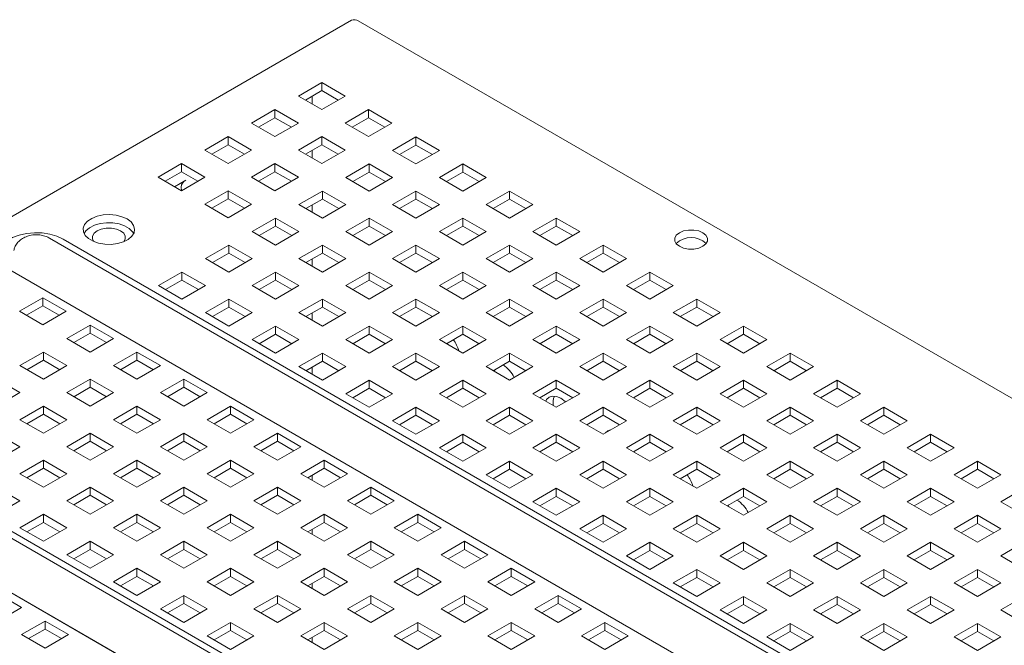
# Paper-space layout '2' of a CAD drawing. Header units: inches. Extents: x 1 to 109, y 1 to 85.
# Tile 61 of 66: x 80.73 to 86.68, y 37.12 to 40.9. Entities that reach past the tile are written whole.
import ezdxf

# ---------------------------------------------------------------- set-up
doc = ezdxf.new("R2010")
doc.units = ezdxf.units.IN
doc.header["$MEASUREMENT"] = 0

psp = doc.layouts.new('2')

# ---------------------------------------------------------------- linework, layer by layer
at = {"color": 7, "linetype": 'Continuous', "lineweight": 15, "ltscale": 5}
for p, q in [((82.7375, 40.9014), (73.7078, 35.6886)), ((82.7774, 40.8974), (94.9435, 33.8741)), ((82.4155, 40.4434), (82.557, 40.5251)), ((82.557, 40.4762), (82.4578, 40.419)), ((82.557, 40.5251), (82.6984, 40.4434)), ((82.557, 40.4762), (82.557, 40.5251)), ((82.6561, 40.419), (82.557, 40.4762)), ((82.557, 40.3618), (82.4155, 40.4434)), ((82.4997, 40.4432), (82.4997, 40.3949)), ((82.6984, 40.4434), (82.557, 40.3618)), ((82.1327, 40.2801), (82.2741, 40.3618)), ((82.2741, 40.3618), (82.4155, 40.2801)), ((82.2741, 40.3129), (82.2741, 40.3618)), ((82.6984, 40.2801), (82.8398, 40.3618)), ((82.8398, 40.3618), (82.9812, 40.2801)), ((82.8398, 40.3129), (82.8398, 40.3618)), ((82.2741, 40.3129), (82.175, 40.2557)), ((82.3732, 40.2557), (82.2741, 40.3129)), ((82.8398, 40.3129), (82.7407, 40.2557)), ((82.9389, 40.2557), (82.8398, 40.3129)), ((82.2741, 40.1985), (82.1327, 40.2801)), ((82.4155, 40.2801), (82.2741, 40.1985)), ((82.8398, 40.1985), (82.6984, 40.2801)), ((82.9812, 40.2801), (82.8398, 40.1985)), ((81.8498, 40.1169), (81.9913, 40.1985)), ((81.9913, 40.1985), (82.1327, 40.1169)), ((81.9913, 40.1497), (81.9913, 40.1985)), ((82.4155, 40.1169), (82.557, 40.1985)), ((82.557, 40.1985), (82.6984, 40.1169)), ((82.557, 40.1497), (82.557, 40.1985)), ((83.1262, 40.1965), (82.9848, 40.1148)), ((83.2676, 40.1148), (83.1262, 40.1965)), ((83.1262, 40.1476), (83.1262, 40.1965)), ((81.9913, 40.0352), (81.8498, 40.1169)), ((81.9913, 40.1497), (81.8921, 40.0924)), ((82.0904, 40.0924), (81.9913, 40.1497)), ((82.1327, 40.1169), (81.9913, 40.0352)), ((82.557, 40.0352), (82.4155, 40.1169)), ((82.557, 40.1497), (82.4578, 40.0924)), ((82.4997, 40.1166), (82.4997, 40.0683)), ((82.6561, 40.0924), (82.557, 40.1497)), ((82.6984, 40.1169), (82.557, 40.0352)), ((83.027, 40.0904), (83.1262, 40.1476)), ((83.1262, 40.1476), (83.2253, 40.0904)), ((82.9848, 40.1148), (83.1262, 40.0332)), ((83.1262, 40.0332), (83.2676, 40.1148)), ((81.567, 39.9536), (81.7084, 40.0352)), ((81.7084, 40.0352), (81.8498, 39.9536)), ((81.7084, 39.9864), (81.7084, 40.0352)), ((82.1327, 39.9536), (82.2741, 40.0352)), ((82.2741, 40.0352), (82.4155, 39.9536)), ((82.2741, 39.9864), (82.2741, 40.0352)), ((82.8433, 40.0332), (82.7019, 39.9515)), ((82.9848, 39.9515), (82.8433, 40.0332)), ((82.8433, 39.9843), (82.8433, 40.0332)), ((83.409, 40.0332), (83.2676, 39.9515)), ((83.5504, 39.9515), (83.409, 40.0332)), ((83.409, 39.9843), (83.409, 40.0332)), ((81.7084, 39.8719), (81.567, 39.9536)), ((81.7084, 39.9864), (81.6093, 39.9292)), ((81.8076, 39.9292), (81.7084, 39.9864)), ((81.8498, 39.9536), (81.7084, 39.8719)), ((82.2741, 39.8719), (82.1327, 39.9536)), ((82.2741, 39.9864), (82.175, 39.9292)), ((82.3732, 39.9292), (82.2741, 39.9864)), ((82.4155, 39.9536), (82.2741, 39.8719)), ((82.7019, 39.9515), (82.8433, 39.8699)), ((82.7442, 39.9271), (82.8433, 39.9843)), ((82.8433, 39.9843), (82.9425, 39.9271)), ((82.8433, 39.8699), (82.9848, 39.9515)), ((83.2676, 39.9515), (83.409, 39.8699)), ((83.3099, 39.9271), (83.409, 39.9843)), ((83.409, 39.9843), (83.5081, 39.9271)), ((83.409, 39.8699), (83.5504, 39.9515)), ((81.7354, 39.935), (81.6673, 39.8957)), ((81.7069, 39.8932), (81.7081, 39.8721)), ((81.8498, 39.7903), (81.9913, 39.8719)), ((81.9913, 39.8231), (81.8921, 39.7659)), ((81.9913, 39.8719), (82.1327, 39.7903)), ((81.9913, 39.8231), (81.9913, 39.8719)), ((82.0904, 39.7659), (81.9913, 39.8231)), ((82.5605, 39.8699), (82.4191, 39.7882)), ((82.4614, 39.7638), (82.5605, 39.8211)), ((82.7019, 39.7882), (82.5605, 39.8699)), ((82.5605, 39.8211), (82.5605, 39.8699)), ((82.5605, 39.8211), (82.6596, 39.7638)), ((83.1262, 39.8699), (82.9848, 39.7882)), ((83.027, 39.7638), (83.1262, 39.8211)), ((83.2676, 39.7882), (83.1262, 39.8699)), ((83.1262, 39.8211), (83.1262, 39.8699)), ((83.1262, 39.8211), (83.2253, 39.7638)), ((83.6919, 39.8699), (83.5504, 39.7882)), ((83.5927, 39.7638), (83.6919, 39.8211)), ((83.8333, 39.7882), (83.6919, 39.8699)), ((83.6919, 39.8211), (83.6919, 39.8699)), ((83.6919, 39.8211), (83.791, 39.7638)), ((81.9913, 39.7086), (81.8498, 39.7903)), ((82.1327, 39.7903), (81.9913, 39.7086)), ((82.4191, 39.7882), (82.5605, 39.7066)), ((82.4997, 39.7859), (82.4997, 39.7417)), ((82.5605, 39.7066), (82.7019, 39.7882)), ((82.9848, 39.7882), (83.1262, 39.7066)), ((83.1262, 39.7066), (83.2676, 39.7882)), ((83.5504, 39.7882), (83.6919, 39.7066)), ((83.6919, 39.7066), (83.8333, 39.7882)), ((82.2776, 39.7066), (82.1362, 39.625)), ((82.4191, 39.625), (82.2776, 39.7066)), ((82.2776, 39.6578), (82.2776, 39.7066)), ((82.8433, 39.7066), (82.7019, 39.625)), ((82.9848, 39.625), (82.8433, 39.7066)), ((82.8433, 39.6578), (82.8433, 39.7066)), ((83.409, 39.7066), (83.2676, 39.625)), ((83.5504, 39.625), (83.409, 39.7066)), ((83.409, 39.6578), (83.409, 39.7066)), ((83.9747, 39.7066), (83.8333, 39.625)), ((84.1161, 39.625), (83.9747, 39.7066)), ((83.9747, 39.6578), (83.9747, 39.7066)), ((82.1785, 39.6006), (82.2776, 39.6578)), ((82.2776, 39.6578), (82.3768, 39.6006)), ((82.7442, 39.6006), (82.8433, 39.6578)), ((82.8433, 39.6578), (82.9425, 39.6006)), ((83.3099, 39.6006), (83.409, 39.6578)), ((83.409, 39.6578), (83.5081, 39.6006)), ((83.8756, 39.6006), (83.9747, 39.6578)), ((83.9747, 39.6578), (84.0738, 39.6006)), ((92.5791, 32.8498), (80.9119, 39.5852)), ((82.1362, 39.625), (82.2776, 39.5433)), ((82.2776, 39.5433), (82.4191, 39.625)), ((82.7019, 39.625), (82.8433, 39.5433)), ((82.8433, 39.5433), (82.9848, 39.625)), ((83.2676, 39.625), (83.409, 39.5433)), ((83.409, 39.5433), (83.5504, 39.625)), ((83.8333, 39.625), (83.9747, 39.5433)), ((83.9747, 39.5433), (84.1161, 39.625)), ((80.9927, 39.5797), (92.66, 32.8443)), ((81.9948, 39.5433), (81.8534, 39.4617)), ((82.1362, 39.4617), (81.9948, 39.5433)), ((81.9948, 39.4945), (81.9948, 39.5433)), ((82.5605, 39.5433), (82.4191, 39.4617)), ((82.7019, 39.4617), (82.5605, 39.5433)), ((82.5605, 39.4945), (82.5605, 39.5433)), ((83.1262, 39.5433), (82.9848, 39.4617)), ((83.2676, 39.4617), (83.1262, 39.5433)), ((83.1262, 39.4945), (83.1262, 39.5433)), ((83.6919, 39.5433), (83.5504, 39.4617)), ((83.8333, 39.4617), (83.6919, 39.5433)), ((83.6919, 39.4945), (83.6919, 39.5433)), ((84.2575, 39.5433), (84.1161, 39.4617)), ((84.399, 39.4617), (84.2575, 39.5433)), ((84.2575, 39.4945), (84.2575, 39.5433)), ((81.8957, 39.4373), (81.9948, 39.4945)), ((81.9948, 39.4945), (82.0939, 39.4373)), ((82.4614, 39.4373), (82.5605, 39.4945)), ((82.5605, 39.4945), (82.6596, 39.4373)), ((83.027, 39.4373), (83.1262, 39.4945)), ((83.1262, 39.4945), (83.2253, 39.4373)), ((83.5927, 39.4373), (83.6919, 39.4945)), ((83.6919, 39.4945), (83.791, 39.4373)), ((84.1584, 39.4373), (84.2575, 39.4945)), ((84.2575, 39.4945), (84.3567, 39.4373)), ((81.8534, 39.4617), (81.9948, 39.38)), ((81.9948, 39.38), (82.1362, 39.4617)), ((82.4191, 39.4617), (82.5605, 39.38)), ((82.4997, 39.4594), (82.4997, 39.4152)), ((82.5605, 39.38), (82.7019, 39.4617)), ((82.9848, 39.4617), (83.1262, 39.38)), ((83.1262, 39.38), (83.2676, 39.4617)), ((83.5504, 39.4617), (83.6919, 39.38)), ((83.6919, 39.38), (83.8333, 39.4617)), ((84.1161, 39.4617), (84.2575, 39.38)), ((84.2575, 39.38), (84.399, 39.4617)), ((92.3378, 32.6583), (80.6705, 39.3937)), ((80.6705, 39.3936), (92.3378, 32.6582)), ((81.712, 39.38), (81.5705, 39.2984)), ((81.8534, 39.2984), (81.712, 39.38)), ((81.712, 39.3312), (81.712, 39.38)), ((82.2776, 39.38), (82.1362, 39.2984)), ((82.4191, 39.2984), (82.2776, 39.38)), ((82.2776, 39.3312), (82.2776, 39.38)), ((82.8433, 39.38), (82.7019, 39.2984)), ((82.9848, 39.2984), (82.8433, 39.38)), ((82.8433, 39.3312), (82.8433, 39.38)), ((83.409, 39.38), (83.2676, 39.2984)), ((83.5504, 39.2984), (83.409, 39.38)), ((83.409, 39.3312), (83.409, 39.38)), ((83.9747, 39.38), (83.8333, 39.2984)), ((84.1161, 39.2984), (83.9747, 39.38)), ((83.9747, 39.3312), (83.9747, 39.38)), ((84.5404, 39.38), (84.399, 39.2984)), ((84.6818, 39.2984), (84.5404, 39.38)), ((84.5404, 39.3312), (84.5404, 39.38)), ((81.5705, 39.2984), (81.712, 39.2168)), ((81.6128, 39.274), (81.712, 39.3312)), ((81.712, 39.3312), (81.8111, 39.274)), ((81.712, 39.2168), (81.8534, 39.2984)), ((82.1362, 39.2984), (82.2776, 39.2168)), ((82.1785, 39.274), (82.2776, 39.3312)), ((82.2776, 39.3312), (82.3768, 39.274)), ((82.2776, 39.2168), (82.4191, 39.2984)), ((82.7019, 39.2984), (82.8433, 39.2168)), ((82.7442, 39.274), (82.8433, 39.3312)), ((82.8433, 39.3312), (82.9425, 39.274)), ((82.8433, 39.2168), (82.9848, 39.2984)), ((83.2676, 39.2984), (83.409, 39.2168)), ((83.3099, 39.274), (83.409, 39.3312)), ((83.409, 39.3312), (83.5081, 39.274)), ((83.409, 39.2168), (83.5504, 39.2984)), ((83.8333, 39.2984), (83.9747, 39.2168)), ((83.8756, 39.274), (83.9747, 39.3312)), ((83.9747, 39.3312), (84.0738, 39.274)), ((83.9747, 39.2168), (84.1161, 39.2984)), ((84.399, 39.2984), (84.5404, 39.2168)), ((84.4413, 39.274), (84.5404, 39.3312)), ((84.5404, 39.3312), (84.6395, 39.274)), ((84.5404, 39.2168), (84.6818, 39.2984)), ((80.7291, 39.1433), (80.8705, 39.2249)), ((80.8705, 39.2249), (81.0119, 39.1433)), ((80.8705, 39.1761), (80.8705, 39.2249)), ((80.8705, 39.1761), (80.7714, 39.1189)), ((80.9696, 39.1189), (80.8705, 39.1761)), ((81.9948, 39.2168), (81.8534, 39.1351)), ((81.8957, 39.1107), (81.9948, 39.1679)), ((82.1362, 39.1351), (81.9948, 39.2168)), ((81.9948, 39.1679), (81.9948, 39.2168)), ((81.9948, 39.1679), (82.0939, 39.1107)), ((82.5605, 39.2168), (82.4191, 39.1351)), ((82.4614, 39.1107), (82.5605, 39.1679)), ((82.7019, 39.1351), (82.5605, 39.2168)), ((82.5605, 39.1679), (82.5605, 39.2168)), ((82.5605, 39.1679), (82.6596, 39.1107)), ((83.1262, 39.2168), (82.9848, 39.1351)), ((83.027, 39.1107), (83.1262, 39.1679)), ((83.2676, 39.1351), (83.1262, 39.2168)), ((83.1262, 39.1679), (83.1262, 39.2168)), ((83.1262, 39.1679), (83.2253, 39.1107)), ((83.6919, 39.2168), (83.5504, 39.1351)), ((83.5927, 39.1107), (83.6919, 39.1679)), ((83.8333, 39.1351), (83.6919, 39.2168)), ((83.6919, 39.1679), (83.6919, 39.2168)), ((83.6919, 39.1679), (83.791, 39.1107)), ((84.2575, 39.2168), (84.1161, 39.1351)), ((84.1584, 39.1107), (84.2575, 39.1679)), ((84.399, 39.1351), (84.2575, 39.2168)), ((84.2575, 39.1679), (84.2575, 39.2168)), ((84.2575, 39.1679), (84.3567, 39.1107)), ((84.8232, 39.2168), (84.6818, 39.1351)), ((84.7241, 39.1107), (84.8232, 39.1679)), ((84.9647, 39.1351), (84.8232, 39.2168)), ((84.8232, 39.1679), (84.8232, 39.2168)), ((84.8232, 39.1679), (84.9224, 39.1107)), ((80.8705, 39.0616), (80.7291, 39.1433)), ((81.0119, 39.1433), (80.8705, 39.0616)), ((81.8534, 39.1351), (81.9948, 39.0535)), ((81.9948, 39.0535), (82.1362, 39.1351)), ((82.4191, 39.1351), (82.5605, 39.0535)), ((82.4997, 39.1328), (82.4997, 39.0886)), ((82.5605, 39.0535), (82.7019, 39.1351)), ((82.9848, 39.1351), (83.1262, 39.0535)), ((83.1262, 39.0535), (83.2676, 39.1351)), ((83.5504, 39.1351), (83.6919, 39.0535)), ((83.6919, 39.0535), (83.8333, 39.1351)), ((84.1161, 39.1351), (84.2575, 39.0535)), ((84.2575, 39.0535), (84.399, 39.1351)), ((84.6818, 39.1351), (84.8232, 39.0535)), ((84.8232, 39.0535), (84.9647, 39.1351)), ((81.0155, 38.978), (81.1569, 39.0596)), ((81.1569, 39.0596), (81.2983, 38.978)), ((81.1569, 39.0596), (81.1569, 39.0108)), ((82.2776, 39.0535), (82.1362, 38.9718)), ((82.4191, 38.9718), (82.2776, 39.0535)), ((82.2776, 39.0047), (82.2776, 39.0535)), ((82.8433, 39.0535), (82.7019, 38.9718)), ((82.9848, 38.9718), (82.8433, 39.0535)), ((82.8433, 39.0047), (82.8433, 39.0535)), ((83.409, 39.0535), (83.2676, 38.9718)), ((83.5504, 38.9718), (83.409, 39.0535)), ((83.409, 39.0047), (83.409, 39.0535)), ((83.9747, 39.0535), (83.8333, 38.9718)), ((84.1161, 38.9718), (83.9747, 39.0535)), ((83.9747, 39.0047), (83.9747, 39.0535)), ((84.5404, 39.0535), (84.399, 38.9718)), ((84.6818, 38.9718), (84.5404, 39.0535)), ((84.5404, 39.0047), (84.5404, 39.0535)), ((85.1061, 39.0535), (84.9647, 38.9718)), ((85.2475, 38.9718), (85.1061, 39.0535)), ((85.1061, 39.0047), (85.1061, 39.0535)), ((81.0578, 38.9535), (81.1569, 39.0108)), ((81.1569, 39.0108), (81.256, 38.9535)), ((82.1785, 38.9474), (82.2776, 39.0047)), ((82.2776, 39.0047), (82.3768, 38.9474)), ((82.7442, 38.9474), (82.8433, 39.0047)), ((82.8433, 39.0047), (82.9425, 38.9474)), ((83.3099, 38.9474), (83.409, 39.0047)), ((83.409, 39.0047), (83.5081, 38.9474)), ((83.8756, 38.9474), (83.9747, 39.0047)), ((83.9747, 39.0047), (84.0738, 38.9474)), ((84.4413, 38.9474), (84.5404, 39.0047)), ((84.5404, 39.0047), (84.6395, 38.9474)), ((85.0069, 38.9474), (85.1061, 39.0047)), ((85.1061, 39.0047), (85.2052, 38.9474)), ((81.1569, 38.8963), (81.0155, 38.978)), ((81.2983, 38.978), (81.1569, 38.8963)), ((82.1362, 38.9718), (82.2776, 38.8902)), ((82.2776, 38.8902), (82.4191, 38.9718)), ((82.7019, 38.9718), (82.8433, 38.8902)), ((82.8433, 38.8902), (82.9848, 38.9718)), ((83.2676, 38.9718), (83.409, 38.8902)), ((83.409, 38.8902), (83.5504, 38.9718)), ((83.8333, 38.9718), (83.9747, 38.8902)), ((83.9747, 38.8902), (84.1161, 38.9718)), ((84.399, 38.9718), (84.5404, 38.8902)), ((84.5404, 38.8902), (84.6818, 38.9718)), ((84.9647, 38.9718), (85.1061, 38.8902)), ((85.1061, 38.8902), (85.2475, 38.9718)), ((80.7326, 38.8147), (80.874, 38.8963)), ((80.874, 38.8963), (81.0155, 38.8147)), ((80.874, 38.8963), (80.874, 38.8475)), ((81.2983, 38.8147), (81.4397, 38.8963)), ((81.4397, 38.8963), (81.5811, 38.8147)), ((81.4397, 38.8963), (81.4397, 38.8475)), ((82.5605, 38.8902), (82.4191, 38.8086)), ((82.7019, 38.8086), (82.5605, 38.8902)), ((82.5605, 38.8414), (82.5605, 38.8902)), ((83.1262, 38.8902), (82.9848, 38.8086)), ((83.2676, 38.8086), (83.1262, 38.8902)), ((83.1262, 38.8414), (83.1262, 38.8902)), ((83.6919, 38.8902), (83.5504, 38.8086)), ((83.8333, 38.8086), (83.6919, 38.8902)), ((83.6919, 38.8414), (83.6919, 38.8902)), ((84.2575, 38.8902), (84.1161, 38.8086)), ((84.399, 38.8086), (84.2575, 38.8902)), ((84.2575, 38.8414), (84.2575, 38.8902)), ((84.8232, 38.8902), (84.6818, 38.8086)), ((84.9647, 38.8086), (84.8232, 38.8902)), ((84.8232, 38.8414), (84.8232, 38.8902)), ((85.3889, 38.8902), (85.2475, 38.8086)), ((85.5303, 38.8086), (85.3889, 38.8902)), ((85.3889, 38.8414), (85.3889, 38.8902)), ((80.874, 38.733), (80.7326, 38.8147)), ((80.7749, 38.7903), (80.874, 38.8475)), ((80.874, 38.8475), (80.9732, 38.7903)), ((81.0155, 38.8147), (80.874, 38.733)), ((81.4397, 38.733), (81.2983, 38.8147)), ((81.3406, 38.7903), (81.4397, 38.8475)), ((81.4397, 38.8475), (81.5389, 38.7903)), ((81.5811, 38.8147), (81.4397, 38.733)), ((82.4191, 38.8086), (82.5605, 38.7269)), ((82.4614, 38.7841), (82.5605, 38.8414)), ((82.5605, 38.8414), (82.6596, 38.7841)), ((82.5605, 38.7269), (82.7019, 38.8086)), ((82.9848, 38.8086), (83.1262, 38.7269)), ((83.027, 38.7841), (83.1262, 38.8414)), ((83.1262, 38.8414), (83.2253, 38.7841)), ((83.1262, 38.7269), (83.2676, 38.8086)), ((83.5504, 38.8086), (83.6919, 38.7269)), ((83.5927, 38.7841), (83.6919, 38.8414)), ((83.6919, 38.8414), (83.791, 38.7841)), ((83.6919, 38.7269), (83.8333, 38.8086)), ((84.1161, 38.8086), (84.2575, 38.7269)), ((84.1584, 38.7841), (84.2575, 38.8414)), ((84.2575, 38.8414), (84.3567, 38.7841)), ((84.2575, 38.7269), (84.399, 38.8086)), ((84.6818, 38.8086), (84.8232, 38.7269)), ((84.7241, 38.7841), (84.8232, 38.8414)), ((84.8232, 38.8414), (84.9224, 38.7841)), ((84.8232, 38.7269), (84.9647, 38.8086)), ((85.2475, 38.8086), (85.3889, 38.7269)), ((85.2898, 38.7841), (85.3889, 38.8414)), ((85.3889, 38.8414), (85.488, 38.7841)), ((85.3889, 38.7269), (85.5303, 38.8086)), ((82.4997, 38.8063), (82.4997, 38.762)), ((83.6028, 38.7783), (83.6019, 38.7895)), ((80.5912, 38.733), (80.7326, 38.6514)), ((81.0155, 38.6514), (81.1569, 38.733)), ((81.1569, 38.733), (81.2983, 38.6514)), ((81.1569, 38.733), (81.1569, 38.6842)), ((81.5811, 38.6514), (81.7226, 38.733)), ((81.7226, 38.733), (81.864, 38.6514)), ((81.7226, 38.733), (81.7226, 38.6842)), ((82.8433, 38.7269), (82.7019, 38.6453)), ((82.9848, 38.6453), (82.8433, 38.7269)), ((82.8433, 38.6781), (82.8433, 38.7269)), ((83.409, 38.7269), (83.2676, 38.6453)), ((83.5504, 38.6453), (83.409, 38.7269)), ((83.409, 38.6781), (83.409, 38.7269)), ((83.9747, 38.7269), (83.8333, 38.6453)), ((84.1161, 38.6453), (83.9747, 38.7269)), ((83.9747, 38.6781), (83.9747, 38.7269)), ((84.5404, 38.7269), (84.399, 38.6453)), ((84.6818, 38.6453), (84.5404, 38.7269)), ((84.5404, 38.6781), (84.5404, 38.7269)), ((85.1061, 38.7269), (84.9647, 38.6453)), ((85.2475, 38.6453), (85.1061, 38.7269)), ((85.1061, 38.6781), (85.1061, 38.7269)), ((85.6718, 38.7269), (85.5303, 38.6453)), ((85.8132, 38.6453), (85.6718, 38.7269)), ((85.6718, 38.6781), (85.6718, 38.7269)), ((80.7326, 38.6514), (80.5912, 38.5698)), ((81.1569, 38.5698), (81.0155, 38.6514)), ((81.0578, 38.627), (81.1569, 38.6842)), ((81.1569, 38.6842), (81.256, 38.627)), ((81.2983, 38.6514), (81.1569, 38.5698)), ((81.7226, 38.5698), (81.5811, 38.6514)), ((81.6234, 38.627), (81.7226, 38.6842)), ((81.7226, 38.6842), (81.8217, 38.627)), ((81.864, 38.6514), (81.7226, 38.5698)), ((82.7019, 38.6453), (82.8433, 38.5636)), ((82.7442, 38.6209), (82.8433, 38.6781)), ((82.8433, 38.6781), (82.9425, 38.6209)), ((82.8433, 38.5636), (82.9848, 38.6453)), ((83.2676, 38.6453), (83.409, 38.5636)), ((83.3099, 38.6209), (83.409, 38.6781)), ((83.409, 38.6781), (83.5081, 38.6209)), ((83.409, 38.5636), (83.5504, 38.6453)), ((83.8333, 38.6453), (83.9747, 38.5636)), ((83.8756, 38.6209), (83.9747, 38.6781)), ((83.9747, 38.6781), (84.0738, 38.6209)), ((83.9747, 38.5636), (84.1161, 38.6453)), ((84.399, 38.6453), (84.5404, 38.5636)), ((84.4413, 38.6209), (84.5404, 38.6781)), ((84.5404, 38.6781), (84.6395, 38.6209)), ((84.5404, 38.5636), (84.6818, 38.6453)), ((84.9647, 38.6453), (85.1061, 38.5636)), ((85.0069, 38.6209), (85.1061, 38.6781)), ((85.1061, 38.6781), (85.2052, 38.6209)), ((85.1061, 38.5636), (85.2475, 38.6453)), ((85.5303, 38.6453), (85.6718, 38.5636)), ((85.5726, 38.6209), (85.6718, 38.6781)), ((85.6718, 38.6781), (85.7709, 38.6209)), ((85.6718, 38.5636), (85.8132, 38.6453)), ((90.8934, 31.8766), (79.2261, 38.612)), ((79.307, 38.6065), (90.9742, 31.8711)), ((80.7326, 38.4881), (80.874, 38.5698)), ((80.874, 38.5698), (81.0155, 38.4881)), ((80.874, 38.5698), (80.874, 38.5209)), ((81.2983, 38.4881), (81.4397, 38.5698)), ((81.4397, 38.5698), (81.5811, 38.4881)), ((81.4397, 38.5698), (81.4397, 38.5209)), ((81.864, 38.4881), (82.0054, 38.5698)), ((82.0054, 38.5698), (82.1468, 38.4881)), ((82.0054, 38.5698), (82.0054, 38.5209)), ((80.7749, 38.4637), (80.874, 38.5209)), ((80.874, 38.5209), (80.9732, 38.4637)), ((81.3406, 38.4637), (81.4397, 38.5209)), ((81.4397, 38.5209), (81.5389, 38.4637)), ((81.9063, 38.4637), (82.0054, 38.5209)), ((82.0054, 38.5209), (82.1045, 38.4637)), ((83.1262, 38.5636), (82.9848, 38.482)), ((83.027, 38.4576), (83.1262, 38.5148)), ((83.2676, 38.482), (83.1262, 38.5636)), ((83.1262, 38.5148), (83.1262, 38.5636)), ((83.1262, 38.5148), (83.2253, 38.4576)), ((83.6919, 38.5636), (83.5504, 38.482)), ((83.5927, 38.4576), (83.6919, 38.5148)), ((83.8333, 38.482), (83.6919, 38.5636)), ((83.6919, 38.5148), (83.6919, 38.5636)), ((83.6919, 38.5148), (83.791, 38.4576)), ((84.2575, 38.5636), (84.1161, 38.482)), ((84.1584, 38.4576), (84.2575, 38.5148)), ((84.399, 38.482), (84.2575, 38.5636)), ((84.2575, 38.5148), (84.2575, 38.5636)), ((84.2575, 38.5148), (84.3567, 38.4576)), ((84.8232, 38.5636), (84.6818, 38.482)), ((84.7241, 38.4576), (84.8232, 38.5148)), ((84.9647, 38.482), (84.8232, 38.5636)), ((84.8232, 38.5148), (84.8232, 38.5636)), ((84.8232, 38.5148), (84.9224, 38.4576)), ((85.3889, 38.5636), (85.2475, 38.482)), ((85.2898, 38.4576), (85.3889, 38.5148)), ((85.5303, 38.482), (85.3889, 38.5636)), ((85.3889, 38.5148), (85.3889, 38.5636)), ((85.3889, 38.5148), (85.488, 38.4576)), ((85.9546, 38.5636), (85.8132, 38.482)), ((85.8555, 38.4576), (85.9546, 38.5148)), ((86.096, 38.482), (85.9546, 38.5636)), ((85.9546, 38.5148), (85.9546, 38.5636)), ((85.9546, 38.5148), (86.0537, 38.4576)), ((80.874, 38.4065), (80.7326, 38.4881)), ((81.0155, 38.4881), (80.874, 38.4065)), ((81.4397, 38.4065), (81.2983, 38.4881)), ((81.5811, 38.4881), (81.4397, 38.4065)), ((82.0054, 38.4065), (81.864, 38.4881)), ((82.1468, 38.4881), (82.0054, 38.4065)), ((82.9848, 38.482), (83.1262, 38.4004)), ((83.1262, 38.4004), (83.2676, 38.482)), ((83.5504, 38.482), (83.6919, 38.4004)), ((83.6919, 38.4004), (83.8333, 38.482)), ((84.1161, 38.482), (84.2575, 38.4004)), ((84.2575, 38.4004), (84.399, 38.482)), ((84.6818, 38.482), (84.8232, 38.4004)), ((84.8232, 38.4004), (84.9647, 38.482)), ((85.2475, 38.482), (85.3889, 38.4004)), ((85.3889, 38.4004), (85.5303, 38.482)), ((85.8132, 38.482), (85.9546, 38.4004)), ((85.9546, 38.4004), (86.096, 38.482)), ((90.6521, 31.6852), (78.9848, 38.4205)), ((78.9848, 38.4204), (90.6521, 31.6851)), ((80.5912, 38.4065), (80.7326, 38.3248)), ((81.0155, 38.3248), (81.1569, 38.4065)), ((81.1569, 38.4065), (81.2983, 38.3248)), ((81.1569, 38.4065), (81.1569, 38.3576)), ((81.5811, 38.3248), (81.7226, 38.4065)), ((81.7226, 38.4065), (81.864, 38.3248)), ((81.7226, 38.4065), (81.7226, 38.3576)), ((82.1468, 38.3248), (82.2883, 38.4065)), ((82.2883, 38.4065), (82.4297, 38.3248)), ((82.2883, 38.4065), (82.2883, 38.3576)), ((83.409, 38.4004), (83.2676, 38.3187)), ((83.5504, 38.3187), (83.409, 38.4004)), ((83.409, 38.3515), (83.409, 38.4004)), ((83.9747, 38.4004), (83.8333, 38.3187)), ((84.1161, 38.3187), (83.9747, 38.4004)), ((83.9747, 38.3515), (83.9747, 38.4004)), ((84.5404, 38.4004), (84.399, 38.3187)), ((84.6818, 38.3187), (84.5404, 38.4004)), ((84.5404, 38.3515), (84.5404, 38.4004)), ((85.1061, 38.4004), (84.9647, 38.3187)), ((85.2475, 38.3187), (85.1061, 38.4004)), ((85.1061, 38.3515), (85.1061, 38.4004)), ((85.6718, 38.4004), (85.5303, 38.3187)), ((85.8132, 38.3187), (85.6718, 38.4004)), ((85.6718, 38.3515), (85.6718, 38.4004)), ((86.2374, 38.4004), (86.096, 38.3187)), ((86.3789, 38.3187), (86.2374, 38.4004)), ((86.2374, 38.3515), (86.2374, 38.4004)), ((81.0578, 38.3004), (81.1569, 38.3576)), ((81.1569, 38.3576), (81.256, 38.3004)), ((81.6234, 38.3004), (81.7226, 38.3576)), ((81.7226, 38.3576), (81.8217, 38.3004)), ((82.1891, 38.3004), (82.2883, 38.3576)), ((82.2883, 38.3576), (82.3874, 38.3004)), ((83.3099, 38.2943), (83.409, 38.3515)), ((83.409, 38.3515), (83.5081, 38.2943)), ((83.8756, 38.2943), (83.9747, 38.3515)), ((83.9747, 38.3515), (84.0738, 38.2943)), ((84.4413, 38.2943), (84.5404, 38.3515)), ((84.5404, 38.3515), (84.6395, 38.2943)), ((85.0069, 38.2943), (85.1061, 38.3515)), ((85.1061, 38.3515), (85.2052, 38.2943)), ((85.5726, 38.2943), (85.6718, 38.3515)), ((85.6718, 38.3515), (85.7709, 38.2943)), ((86.1383, 38.2943), (86.2374, 38.3515)), ((86.2374, 38.3515), (86.3366, 38.2943)), ((80.7326, 38.3248), (80.5912, 38.2432)), ((81.1569, 38.2432), (81.0155, 38.3248)), ((81.2983, 38.3248), (81.1569, 38.2432)), ((81.7226, 38.2432), (81.5811, 38.3248)), ((81.864, 38.3248), (81.7226, 38.2432)), ((82.2883, 38.2432), (82.1468, 38.3248)), ((82.4297, 38.3248), (82.2883, 38.2432)), ((83.2676, 38.3187), (83.409, 38.2371)), ((83.409, 38.2371), (83.5504, 38.3187)), ((83.8333, 38.3187), (83.9747, 38.2371)), ((83.9747, 38.2371), (84.1161, 38.3187)), ((84.399, 38.3187), (84.5404, 38.2371)), ((84.4467, 38.2911), (84.445, 38.2965)), ((84.5404, 38.2371), (84.6818, 38.3187)), ((84.9647, 38.3187), (85.1061, 38.2371)), ((85.1061, 38.2371), (85.2475, 38.3187)), ((85.5303, 38.3187), (85.6718, 38.2371)), ((85.6718, 38.2371), (85.8132, 38.3187)), ((86.096, 38.3187), (86.2374, 38.2371)), ((86.2374, 38.2371), (86.3789, 38.3187)), ((80.7326, 38.1616), (80.874, 38.2432)), ((80.874, 38.2432), (81.0155, 38.1616)), ((80.874, 38.2432), (80.874, 38.1944)), ((81.2983, 38.1616), (81.4397, 38.2432)), ((81.4397, 38.2432), (81.5811, 38.1616)), ((81.4397, 38.2432), (81.4397, 38.1944)), ((81.864, 38.1616), (82.0054, 38.2432)), ((82.0054, 38.2432), (82.1468, 38.1616)), ((82.0054, 38.2432), (82.0054, 38.1944)), ((82.4297, 38.1616), (82.5711, 38.2432)), ((82.5711, 38.2432), (82.7125, 38.1616)), ((82.5711, 38.2432), (82.5711, 38.1944)), ((83.6919, 38.2371), (83.5504, 38.1554)), ((83.8333, 38.1554), (83.6919, 38.2371)), ((83.6919, 38.1882), (83.6919, 38.2371)), ((84.2575, 38.2371), (84.1161, 38.1554)), ((84.399, 38.1554), (84.2575, 38.2371)), ((84.2575, 38.1882), (84.2575, 38.2371)), ((84.8232, 38.2371), (84.6818, 38.1554)), ((84.9647, 38.1554), (84.8232, 38.2371)), ((84.8232, 38.1882), (84.8232, 38.2371)), ((85.3889, 38.2371), (85.2475, 38.1554)), ((85.5303, 38.1554), (85.3889, 38.2371)), ((85.3889, 38.1882), (85.3889, 38.2371)), ((85.9546, 38.2371), (85.8132, 38.1554)), ((86.096, 38.1554), (85.9546, 38.2371)), ((85.9546, 38.1882), (85.9546, 38.2371)), ((86.5203, 38.2371), (86.3789, 38.1554)), ((86.6617, 38.1554), (86.5203, 38.2371)), ((86.5203, 38.1882), (86.5203, 38.2371)), ((80.874, 38.0799), (80.7326, 38.1616)), ((80.7749, 38.1371), (80.874, 38.1944)), ((80.874, 38.1944), (80.9732, 38.1371)), ((81.0155, 38.1616), (80.874, 38.0799)), ((81.4397, 38.0799), (81.2983, 38.1616)), ((81.3406, 38.1371), (81.4397, 38.1944)), ((81.4397, 38.1944), (81.5389, 38.1371)), ((81.5811, 38.1616), (81.4397, 38.0799)), ((82.0054, 38.0799), (81.864, 38.1616)), ((81.9063, 38.1371), (82.0054, 38.1944)), ((82.0054, 38.1944), (82.1045, 38.1371)), ((82.1468, 38.1616), (82.0054, 38.0799)), ((82.5711, 38.0799), (82.4297, 38.1616)), ((82.472, 38.1371), (82.5711, 38.1944)), ((82.4997, 38.1531), (82.4997, 38.1212)), ((82.5711, 38.1944), (82.6702, 38.1371)), ((82.7125, 38.1616), (82.5711, 38.0799)), ((83.5504, 38.1554), (83.6919, 38.0738)), ((83.5927, 38.131), (83.6919, 38.1882)), ((83.6919, 38.1882), (83.791, 38.131)), ((83.6919, 38.0738), (83.8333, 38.1554)), ((84.1161, 38.1554), (84.2575, 38.0738)), ((84.1584, 38.131), (84.2575, 38.1882)), ((84.2575, 38.1882), (84.3567, 38.131)), ((84.2575, 38.0738), (84.399, 38.1554)), ((84.6818, 38.1554), (84.8232, 38.0738)), ((84.7241, 38.131), (84.8232, 38.1882)), ((84.8232, 38.1882), (84.9224, 38.131)), ((84.8232, 38.0738), (84.9647, 38.1554)), ((85.2475, 38.1554), (85.3889, 38.0738)), ((85.2898, 38.131), (85.3889, 38.1882)), ((85.3889, 38.1882), (85.488, 38.131)), ((85.3889, 38.0738), (85.5303, 38.1554)), ((85.8132, 38.1554), (85.9546, 38.0738)), ((85.8555, 38.131), (85.9546, 38.1882)), ((85.9546, 38.1882), (86.0537, 38.131)), ((85.9546, 38.0738), (86.096, 38.1554)), ((86.3789, 38.1554), (86.5203, 38.0738)), ((86.4212, 38.131), (86.5203, 38.1882)), ((86.5203, 38.1882), (86.6194, 38.131)), ((86.5203, 38.0738), (86.6617, 38.1554)), ((80.5912, 38.0799), (80.7326, 37.9983)), ((81.0155, 37.9983), (81.1569, 38.0799)), ((81.1569, 38.0799), (81.2983, 37.9983)), ((81.1569, 38.0799), (81.1569, 38.0311)), ((81.5811, 37.9983), (81.7226, 38.0799)), ((81.7226, 38.0799), (81.864, 37.9983)), ((81.7226, 38.0799), (81.7226, 38.0311)), ((82.1468, 37.9983), (82.2883, 38.0799)), ((82.2883, 38.0799), (82.4297, 37.9983)), ((82.2883, 38.0799), (82.2883, 38.0311)), ((82.7125, 37.9983), (82.8539, 38.0799)), ((82.8539, 38.0799), (82.9954, 37.9983)), ((82.8539, 38.0799), (82.8539, 38.0311)), ((83.9747, 38.0738), (83.8333, 37.9922)), ((84.1161, 37.9922), (83.9747, 38.0738)), ((83.9747, 38.025), (83.9747, 38.0738)), ((84.5404, 38.0738), (84.399, 37.9922)), ((84.6818, 37.9922), (84.5404, 38.0738)), ((84.5404, 38.025), (84.5404, 38.0738)), ((85.1061, 38.0738), (84.9647, 37.9922)), ((85.2475, 37.9922), (85.1061, 38.0738)), ((85.1061, 38.025), (85.1061, 38.0738)), ((85.6718, 38.0738), (85.5303, 37.9922)), ((85.8132, 37.9922), (85.6718, 38.0738)), ((85.6718, 38.025), (85.6718, 38.0738)), ((86.2374, 38.0738), (86.096, 37.9922)), ((86.3789, 37.9922), (86.2374, 38.0738)), ((86.2374, 38.025), (86.2374, 38.0738)), ((86.8031, 38.0738), (86.6617, 37.9922)), ((80.7326, 37.9983), (80.5912, 37.9166)), ((81.1569, 37.9166), (81.0155, 37.9983)), ((81.0578, 37.9739), (81.1569, 38.0311)), ((81.1569, 38.0311), (81.256, 37.9739)), ((81.2983, 37.9983), (81.1569, 37.9166)), ((81.7226, 37.9166), (81.5811, 37.9983)), ((81.6234, 37.9739), (81.7226, 38.0311)), ((81.7226, 38.0311), (81.8217, 37.9739)), ((81.864, 37.9983), (81.7226, 37.9166)), ((82.2883, 37.9166), (82.1468, 37.9983)), ((82.1891, 37.9739), (82.2883, 38.0311)), ((82.2883, 38.0311), (82.3874, 37.9739)), ((82.4297, 37.9983), (82.2883, 37.9166)), ((82.8539, 37.9166), (82.7125, 37.9983)), ((82.7548, 37.9739), (82.8539, 38.0311)), ((82.8539, 38.0311), (82.9531, 37.9739)), ((82.9954, 37.9983), (82.8539, 37.9166)), ((83.8333, 37.9922), (83.9747, 37.9105)), ((83.8756, 37.9677), (83.9747, 38.025)), ((83.9747, 38.025), (84.0738, 37.9677)), ((83.9747, 37.9105), (84.1161, 37.9922)), ((84.399, 37.9922), (84.5404, 37.9105)), ((84.4413, 37.9677), (84.5404, 38.025)), ((84.5404, 38.025), (84.6395, 37.9677)), ((84.5404, 37.9105), (84.6818, 37.9922)), ((84.9647, 37.9922), (85.1061, 37.9105)), ((85.0069, 37.9677), (85.1061, 38.025)), ((85.1061, 38.025), (85.2052, 37.9677)), ((85.1061, 37.9105), (85.2475, 37.9922)), ((85.5303, 37.9922), (85.6718, 37.9105)), ((85.5726, 37.9677), (85.6718, 38.025)), ((85.6718, 38.025), (85.7709, 37.9677)), ((85.6718, 37.9105), (85.8132, 37.9922)), ((86.096, 37.9922), (86.2374, 37.9105)), ((86.1383, 37.9677), (86.2374, 38.025)), ((86.2374, 38.025), (86.3366, 37.9677)), ((86.2374, 37.9105), (86.3789, 37.9922)), ((86.6617, 37.9922), (86.8031, 37.9105)), ((80.7326, 37.835), (80.874, 37.9166)), ((80.874, 37.9166), (81.0155, 37.835)), ((80.874, 37.9166), (80.874, 37.8678)), ((81.2983, 37.835), (81.4397, 37.9166)), ((81.4397, 37.9166), (81.5811, 37.835)), ((81.4397, 37.9166), (81.4397, 37.8678)), ((81.864, 37.835), (82.0054, 37.9166)), ((82.0054, 37.9166), (82.1468, 37.835)), ((82.0054, 37.9166), (82.0054, 37.8678)), ((82.4297, 37.835), (82.5711, 37.9166)), ((82.5711, 37.9166), (82.7125, 37.835)), ((82.5711, 37.9166), (82.5711, 37.8678)), ((82.9954, 37.835), (83.1368, 37.9166)), ((83.1368, 37.9166), (83.2782, 37.835)), ((83.1368, 37.9166), (83.1368, 37.8678)), ((85.017, 37.9619), (85.0162, 37.9731)), ((80.7749, 37.8106), (80.874, 37.8678)), ((80.874, 37.8678), (80.9732, 37.8106)), ((81.3406, 37.8106), (81.4397, 37.8678)), ((81.4397, 37.8678), (81.5389, 37.8106)), ((81.9063, 37.8106), (82.0054, 37.8678)), ((82.0054, 37.8678), (82.1045, 37.8106)), ((82.472, 37.8106), (82.5711, 37.8678)), ((82.5711, 37.8678), (82.6702, 37.8106)), ((83.0377, 37.8106), (83.1368, 37.8678)), ((83.1368, 37.8678), (83.2359, 37.8106)), ((84.2575, 37.9105), (84.1161, 37.8289)), ((84.1584, 37.8045), (84.2575, 37.8617)), ((84.399, 37.8289), (84.2575, 37.9105)), ((84.2575, 37.8617), (84.2575, 37.9105)), ((84.2575, 37.8617), (84.3567, 37.8045)), ((84.8232, 37.9105), (84.6818, 37.8289)), ((84.7241, 37.8045), (84.8232, 37.8617)), ((84.9647, 37.8289), (84.8232, 37.9105)), ((84.8232, 37.8617), (84.8232, 37.9105)), ((84.8232, 37.8617), (84.9224, 37.8045)), ((85.3889, 37.9105), (85.2475, 37.8289)), ((85.2898, 37.8045), (85.3889, 37.8617)), ((85.5303, 37.8289), (85.3889, 37.9105)), ((85.3889, 37.8617), (85.3889, 37.9105)), ((85.3889, 37.8617), (85.488, 37.8045)), ((85.9546, 37.9105), (85.8132, 37.8289)), ((85.8555, 37.8045), (85.9546, 37.8617)), ((86.096, 37.8289), (85.9546, 37.9105)), ((85.9546, 37.8617), (85.9546, 37.9105)), ((85.9546, 37.8617), (86.0537, 37.8045)), ((86.5203, 37.9105), (86.3789, 37.8289)), ((86.4212, 37.8045), (86.5203, 37.8617)), ((86.6617, 37.8289), (86.5203, 37.9105)), ((86.5203, 37.8617), (86.5203, 37.9105)), ((86.5203, 37.8617), (86.6194, 37.8045)), ((80.874, 37.7534), (80.7326, 37.835)), ((81.0155, 37.835), (80.874, 37.7534)), ((81.4397, 37.7534), (81.2983, 37.835)), ((81.5811, 37.835), (81.4397, 37.7534)), ((82.0054, 37.7534), (81.864, 37.835)), ((82.1468, 37.835), (82.0054, 37.7534)), ((82.5711, 37.7534), (82.4297, 37.835)), ((82.4997, 37.8266), (82.4997, 37.7946)), ((82.7125, 37.835), (82.5711, 37.7534)), ((83.1368, 37.7534), (82.9954, 37.835)), ((83.2782, 37.835), (83.1368, 37.7534)), ((84.1161, 37.8289), (84.2575, 37.7472)), ((84.2575, 37.7472), (84.399, 37.8289)), ((84.6818, 37.8289), (84.8232, 37.7472)), ((84.8232, 37.7472), (84.9647, 37.8289)), ((85.2475, 37.8289), (85.3889, 37.7472)), ((85.3889, 37.7472), (85.5303, 37.8289)), ((85.8132, 37.8289), (85.9546, 37.7472)), ((85.9546, 37.7472), (86.096, 37.8289)), ((86.3789, 37.8289), (86.5203, 37.7472)), ((86.5203, 37.7472), (86.6617, 37.8289)), ((81.0155, 37.6717), (81.1569, 37.7534)), ((81.1569, 37.7534), (81.2983, 37.6717)), ((81.1569, 37.7534), (81.1569, 37.7045)), ((81.5811, 37.6717), (81.7226, 37.7534)), ((81.7226, 37.7534), (81.864, 37.6717)), ((81.7226, 37.7534), (81.7226, 37.7045)), ((82.1468, 37.6717), (82.2883, 37.7534)), ((82.2883, 37.7534), (82.4297, 37.6717)), ((82.2883, 37.7534), (82.2883, 37.7045)), ((82.7125, 37.6717), (82.8539, 37.7534)), ((82.8539, 37.7534), (82.9954, 37.6717)), ((82.8539, 37.7534), (82.8539, 37.7045)), ((83.2782, 37.6717), (83.4196, 37.7534)), ((83.4196, 37.7534), (83.561, 37.6717)), ((83.4196, 37.7534), (83.4196, 37.7045)), ((84.5404, 37.7472), (84.399, 37.6656)), ((84.6818, 37.6656), (84.5404, 37.7472)), ((84.5404, 37.6984), (84.5404, 37.7472)), ((85.1061, 37.7472), (84.9647, 37.6656)), ((85.2475, 37.6656), (85.1061, 37.7472)), ((85.1061, 37.6984), (85.1061, 37.7472)), ((85.6718, 37.7472), (85.5303, 37.6656)), ((85.8132, 37.6656), (85.6718, 37.7472)), ((85.6718, 37.6984), (85.6718, 37.7472)), ((86.2374, 37.7472), (86.096, 37.6656)), ((86.3789, 37.6656), (86.2374, 37.7472)), ((86.2374, 37.6984), (86.2374, 37.7472)), ((86.8031, 37.7472), (86.6617, 37.6656)), ((81.0578, 37.6473), (81.1569, 37.7045)), ((81.1569, 37.7045), (81.256, 37.6473)), ((81.6234, 37.6473), (81.7226, 37.7045)), ((81.7226, 37.7045), (81.8217, 37.6473)), ((82.1891, 37.6473), (82.2883, 37.7045)), ((82.2883, 37.7045), (82.3874, 37.6473)), ((82.7548, 37.6473), (82.8539, 37.7045)), ((82.8539, 37.7045), (82.9531, 37.6473)), ((83.3205, 37.6473), (83.4196, 37.7045)), ((83.4196, 37.7045), (83.5188, 37.6473)), ((84.4413, 37.6412), (84.5404, 37.6984)), ((84.5404, 37.6984), (84.6395, 37.6412)), ((85.0069, 37.6412), (85.1061, 37.6984)), ((85.1061, 37.6984), (85.2052, 37.6412)), ((85.5726, 37.6412), (85.6718, 37.6984)), ((85.6718, 37.6984), (85.7709, 37.6412)), ((86.1383, 37.6412), (86.2374, 37.6984)), ((86.2374, 37.6984), (86.3366, 37.6412)), ((81.1569, 37.5901), (81.0155, 37.6717)), ((81.2983, 37.6717), (81.1569, 37.5901)), ((81.7226, 37.5901), (81.5811, 37.6717)), ((81.864, 37.6717), (81.7226, 37.5901)), ((82.2883, 37.5901), (82.1468, 37.6717)), ((82.4297, 37.6717), (82.2883, 37.5901)), ((82.8539, 37.5901), (82.7125, 37.6717)), ((82.9954, 37.6717), (82.8539, 37.5901)), ((83.4196, 37.5901), (83.2782, 37.6717)), ((83.561, 37.6717), (83.4196, 37.5901)), ((84.399, 37.6656), (84.5404, 37.5839)), ((84.5404, 37.5839), (84.6818, 37.6656)), ((84.9647, 37.6656), (85.1061, 37.5839)), ((85.1061, 37.5839), (85.2475, 37.6656)), ((85.5303, 37.6656), (85.6718, 37.5839)), ((85.6718, 37.5839), (85.8132, 37.6656)), ((86.096, 37.6656), (86.2374, 37.5839)), ((86.2374, 37.5839), (86.3789, 37.6656)), ((86.6617, 37.6656), (86.8031, 37.5839)), ((81.2983, 37.5084), (81.4397, 37.5901)), ((81.4397, 37.5901), (81.5811, 37.5084)), ((81.4397, 37.5901), (81.4397, 37.5412)), ((81.864, 37.5084), (82.0054, 37.5901)), ((82.0054, 37.5901), (82.1468, 37.5084)), ((82.0054, 37.5901), (82.0054, 37.5412)), ((82.4297, 37.5084), (82.5711, 37.5901)), ((82.5711, 37.5901), (82.7125, 37.5084)), ((82.5711, 37.5901), (82.5711, 37.5412)), ((82.9954, 37.5084), (83.1368, 37.5901)), ((83.1368, 37.5901), (83.2782, 37.5084)), ((83.1368, 37.5901), (83.1368, 37.5412)), ((83.561, 37.5084), (83.7025, 37.5901)), ((83.7025, 37.5901), (83.8439, 37.5084)), ((83.7025, 37.5901), (83.7025, 37.5412)), ((84.8232, 37.5839), (84.6818, 37.5023)), ((84.9647, 37.5023), (84.8232, 37.5839)), ((84.8232, 37.5351), (84.8232, 37.5839)), ((85.3889, 37.5839), (85.2475, 37.5023)), ((85.5303, 37.5023), (85.3889, 37.5839)), ((85.3889, 37.5351), (85.3889, 37.5839)), ((85.9546, 37.5839), (85.8132, 37.5023)), ((86.096, 37.5023), (85.9546, 37.5839)), ((85.9546, 37.5351), (85.9546, 37.5839)), ((86.5203, 37.5839), (86.3789, 37.5023)), ((86.6617, 37.5023), (86.5203, 37.5839)), ((86.5203, 37.5351), (86.5203, 37.5839)), ((81.4397, 37.4268), (81.2983, 37.5084)), ((81.3406, 37.484), (81.4397, 37.5412)), ((81.4397, 37.5412), (81.5389, 37.484)), ((81.5811, 37.5084), (81.4397, 37.4268)), ((82.0054, 37.4268), (81.864, 37.5084)), ((81.9063, 37.484), (82.0054, 37.5412)), ((82.0054, 37.5412), (82.1045, 37.484)), ((82.1468, 37.5084), (82.0054, 37.4268)), ((82.5711, 37.4268), (82.4297, 37.5084)), ((82.472, 37.484), (82.5711, 37.5412)), ((82.4997, 37.5), (82.4997, 37.468)), ((82.5711, 37.5412), (82.6702, 37.484)), ((82.7125, 37.5084), (82.5711, 37.4268)), ((83.1368, 37.4268), (82.9954, 37.5084)), ((83.0377, 37.484), (83.1368, 37.5412)), ((83.1368, 37.5412), (83.2359, 37.484)), ((83.2782, 37.5084), (83.1368, 37.4268)), ((83.7025, 37.4268), (83.561, 37.5084)), ((83.6033, 37.484), (83.7025, 37.5412)), ((83.7025, 37.5412), (83.8016, 37.484)), ((83.8439, 37.5084), (83.7025, 37.4268)), ((84.6818, 37.5023), (84.8232, 37.4207)), ((84.7241, 37.4779), (84.8232, 37.5351)), ((84.8232, 37.5351), (84.9224, 37.4779)), ((84.8232, 37.4207), (84.9647, 37.5023)), ((85.2475, 37.5023), (85.3889, 37.4207)), ((85.2898, 37.4779), (85.3889, 37.5351)), ((85.3889, 37.5351), (85.488, 37.4779)), ((85.3889, 37.4207), (85.5303, 37.5023)), ((85.8132, 37.5023), (85.9546, 37.4207)), ((85.8555, 37.4779), (85.9546, 37.5351)), ((85.9546, 37.5351), (86.0537, 37.4779)), ((85.9546, 37.4207), (86.096, 37.5023)), ((86.3789, 37.5023), (86.5203, 37.4207)), ((86.4212, 37.4779), (86.5203, 37.5351)), ((86.5203, 37.5351), (86.6194, 37.4779)), ((86.5203, 37.4207), (86.6617, 37.5023)), ((80.6011, 37.435), (80.7425, 37.3533)), ((81.5811, 37.3451), (81.7226, 37.4268)), ((81.7226, 37.4268), (81.864, 37.3451)), ((81.7226, 37.4268), (81.7226, 37.378)), ((82.1468, 37.3451), (82.2883, 37.4268)), ((82.2883, 37.4268), (82.4297, 37.3451)), ((82.2883, 37.4268), (82.2883, 37.378)), ((82.7125, 37.3451), (82.8539, 37.4268)), ((82.8539, 37.4268), (82.9954, 37.3451)), ((82.8539, 37.4268), (82.8539, 37.378)), ((83.2782, 37.3451), (83.4196, 37.4268)), ((83.4196, 37.4268), (83.561, 37.3451)), ((83.4196, 37.4268), (83.4196, 37.378)), ((83.8439, 37.3451), (83.9853, 37.4268)), ((83.9853, 37.4268), (84.1267, 37.3451)), ((83.9853, 37.4268), (83.9853, 37.378)), ((85.1061, 37.4207), (84.9647, 37.339)), ((85.2475, 37.339), (85.1061, 37.4207)), ((85.1061, 37.3718), (85.1061, 37.4207)), ((85.6718, 37.4207), (85.5303, 37.339)), ((85.8132, 37.339), (85.6718, 37.4207)), ((85.6718, 37.3718), (85.6718, 37.4207)), ((86.2374, 37.4207), (86.096, 37.339)), ((86.3789, 37.339), (86.2374, 37.4207)), ((86.2374, 37.3718), (86.2374, 37.4207)), ((86.8031, 37.4207), (86.6617, 37.339)), ((80.7425, 37.3533), (80.6011, 37.2717)), ((81.7226, 37.2635), (81.5811, 37.3451)), ((81.6234, 37.3207), (81.7226, 37.378)), ((81.7226, 37.378), (81.8217, 37.3207)), ((81.864, 37.3451), (81.7226, 37.2635)), ((82.2883, 37.2635), (82.1468, 37.3451)), ((82.1891, 37.3207), (82.2883, 37.378)), ((82.2883, 37.378), (82.3874, 37.3207)), ((82.4297, 37.3451), (82.2883, 37.2635)), ((82.8539, 37.2635), (82.7125, 37.3451)), ((82.7548, 37.3207), (82.8539, 37.378)), ((82.8539, 37.378), (82.9531, 37.3207)), ((82.9954, 37.3451), (82.8539, 37.2635)), ((83.4196, 37.2635), (83.2782, 37.3451)), ((83.3205, 37.3207), (83.4196, 37.378)), ((83.4196, 37.378), (83.5188, 37.3207)), ((83.561, 37.3451), (83.4196, 37.2635)), ((83.9853, 37.2635), (83.8439, 37.3451)), ((83.8862, 37.3207), (83.9853, 37.378)), ((83.9853, 37.378), (84.0844, 37.3207)), ((84.1267, 37.3451), (83.9853, 37.2635)), ((84.9647, 37.339), (85.1061, 37.2574)), ((85.0069, 37.3146), (85.1061, 37.3718)), ((85.1061, 37.3718), (85.2052, 37.3146)), ((85.1061, 37.2574), (85.2475, 37.339)), ((85.5303, 37.339), (85.6718, 37.2574)), ((85.5726, 37.3146), (85.6718, 37.3718)), ((85.6718, 37.3718), (85.7709, 37.3146)), ((85.6718, 37.2574), (85.8132, 37.339)), ((86.096, 37.339), (86.2374, 37.2574)), ((86.1383, 37.3146), (86.2374, 37.3718)), ((86.2374, 37.3718), (86.3366, 37.3146)), ((86.2374, 37.2574), (86.3789, 37.339)), ((86.6617, 37.339), (86.8031, 37.2574)), ((80.7425, 37.19), (80.8839, 37.2717)), ((80.8839, 37.2717), (81.0254, 37.19)), ((80.8839, 37.2717), (80.8839, 37.2228)), ((81.864, 37.1819), (82.0054, 37.2635)), ((82.0054, 37.2635), (82.1468, 37.1819)), ((82.0054, 37.2635), (82.0054, 37.2147)), ((82.4297, 37.1819), (82.5711, 37.2635)), ((82.5711, 37.2635), (82.7125, 37.1819)), ((82.5711, 37.2635), (82.5711, 37.2147)), ((82.9954, 37.1819), (83.1368, 37.2635)), ((83.1368, 37.2635), (83.2782, 37.1819)), ((83.1368, 37.2635), (83.1368, 37.2147)), ((83.561, 37.1819), (83.7025, 37.2635)), ((83.7025, 37.2635), (83.8439, 37.1819)), ((83.7025, 37.2635), (83.7025, 37.2147)), ((84.1267, 37.1819), (84.2682, 37.2635)), ((84.2682, 37.2635), (84.4096, 37.1819)), ((84.2682, 37.2635), (84.2682, 37.2147)), ((80.7848, 37.1656), (80.8839, 37.2228)), ((80.8839, 37.2228), (80.9831, 37.1656)), ((81.9063, 37.1575), (82.0054, 37.2147)), ((82.0054, 37.2147), (82.1045, 37.1575)), ((82.472, 37.1575), (82.5711, 37.2147)), ((82.5711, 37.2147), (82.6702, 37.1575)), ((83.0377, 37.1575), (83.1368, 37.2147)), ((83.1368, 37.2147), (83.2359, 37.1575)), ((83.6033, 37.1575), (83.7025, 37.2147)), ((83.7025, 37.2147), (83.8016, 37.1575)), ((84.169, 37.1575), (84.2682, 37.2147)), ((84.2682, 37.2147), (84.3673, 37.1575)), ((85.3889, 37.2574), (85.2475, 37.1757)), ((85.2898, 37.1513), (85.3889, 37.2086)), ((85.5303, 37.1757), (85.3889, 37.2574)), ((85.3889, 37.2086), (85.3889, 37.2574)), ((85.3889, 37.2086), (85.488, 37.1513)), ((85.9546, 37.2574), (85.8132, 37.1757)), ((85.8555, 37.1513), (85.9546, 37.2086)), ((86.096, 37.1757), (85.9546, 37.2574)), ((85.9546, 37.2086), (85.9546, 37.2574)), ((85.9546, 37.2086), (86.0537, 37.1513)), ((86.5203, 37.2574), (86.3789, 37.1757)), ((86.4212, 37.1513), (86.5203, 37.2086)), ((86.6617, 37.1757), (86.5203, 37.2574)), ((86.5203, 37.2086), (86.5203, 37.2574)), ((86.5203, 37.2086), (86.6194, 37.1513)), ((80.8839, 37.1084), (80.7425, 37.19)), ((81.0254, 37.19), (80.8839, 37.1084)), ((82.0054, 37.1002), (81.864, 37.1819)), ((82.1468, 37.1819), (82.0054, 37.1002)), ((82.5711, 37.1002), (82.4297, 37.1819)), ((82.4997, 37.1734), (82.4997, 37.1415)), ((82.7125, 37.1819), (82.5711, 37.1002)), ((83.1368, 37.1002), (82.9954, 37.1819)), ((83.2782, 37.1819), (83.1368, 37.1002)), ((83.7025, 37.1002), (83.561, 37.1819)), ((83.8439, 37.1819), (83.7025, 37.1002)), ((84.2682, 37.1002), (84.1267, 37.1819)), ((84.4096, 37.1819), (84.2682, 37.1002)), ((85.2475, 37.1757), (85.3889, 37.0941)), ((85.3889, 37.0941), (85.5303, 37.1757)), ((85.8132, 37.1757), (85.9546, 37.0941)), ((85.9546, 37.0941), (86.096, 37.1757)), ((86.3789, 37.1757), (86.5203, 37.0941)), ((86.5203, 37.0941), (86.6617, 37.1757))]:
    psp.add_line(p, q, dxfattribs=at)
at = {"color": 7, "linetype": 'Continuous', "lineweight": 15, "ltscale": 5, "flags": 128}
for points in [[(81.3801, 39.7008), (81.3492, 39.7146), (81.3133, 39.7236), (81.2747, 39.7271), (81.2358, 39.725), (81.199, 39.7173), (81.1666, 39.7046), (81.1408, 39.6877), (81.123, 39.6676), (81.1145, 39.6456), (81.1157, 39.623), (81.1266, 39.6013), (81.1465, 39.5819), (81.1742, 39.5659), (81.2079, 39.5544), (81.2454, 39.5481), (81.2845, 39.5474), (81.3227, 39.5524), (81.3575, 39.5626), (81.3868, 39.5775), (81.4088, 39.5962), (81.4221, 39.6174), (81.4257, 39.6399), (81.4196, 39.6622), (81.4041, 39.6829), (81.3801, 39.7008)], [(81.42, 39.6127), (81.413, 39.624), (81.3931, 39.6435), (81.3654, 39.6594), (81.3318, 39.6709), (81.2942, 39.6772), (81.2551, 39.6779), (81.217, 39.673), (81.1821, 39.6627), (81.1528, 39.6478), (81.1308, 39.6291), (81.1197, 39.6127)], [(81.3612, 39.5641), (81.3691, 39.5792), (81.3691, 39.5973), (81.3594, 39.6146), (81.3409, 39.6293), (81.3154, 39.64), (81.2855, 39.6456), (81.2541, 39.6456), (81.2242, 39.64), (81.1987, 39.6293), (81.1803, 39.6146), (81.1705, 39.5973), (81.1705, 39.5792), (81.1784, 39.5641)], [(80.6705, 39.3937), (80.6406, 39.415), (80.6189, 39.4395), (80.6066, 39.4661), (80.6041, 39.4935), (80.6116, 39.5207), (80.6286, 39.5464), (80.6546, 39.5694), (80.6883, 39.5889), (80.7282, 39.6038), (80.7727, 39.6137), (80.8197, 39.618), (80.8672, 39.6166), (80.9133, 39.6094), (80.9557, 39.597), (80.9927, 39.5797)], [(84.8607, 39.6176), (84.8792, 39.6029), (84.8889, 39.5857), (84.8889, 39.5675), (84.8792, 39.5503), (84.8607, 39.5356), (84.8353, 39.5249), (84.8054, 39.5193), (84.7739, 39.5193), (84.744, 39.5249), (84.7186, 39.5356), (84.7001, 39.5503), (84.6904, 39.5675), (84.6904, 39.5857), (84.7001, 39.6029), (84.7186, 39.6176), (84.744, 39.6283), (84.7739, 39.6339), (84.8054, 39.6339), (84.8353, 39.6283), (84.8607, 39.6176)], [(84.0306, 38.5959), (84.0276, 38.5985), (84.0019, 38.6173), (83.9762, 38.6282), (83.9523, 38.6306), (83.9317, 38.6242), (83.9159, 38.6096), (83.9107, 38.6006)], [(84.302, 38.426), (84.2852, 38.4201), (84.2718, 38.4086)]]:
    psp.add_lwpolyline(points, dxfattribs=at)
at = {"color": 7, "linetype": 'Continuous', "lineweight": 15, "ltscale": 25}
for centre, radius, start, end in [((82.7541, 40.8648), 0.0401, 54.38242, 114.30712), ((81.7549, 39.891), 0.0481, 113.89515, 177.35328), ((84.7896, 39.4569), 0.1319, 46.27022, 133.72978), ((83.1602, 38.8331), 0.2366, 17.30649, 35.86881), ((83.5339, 38.643), 0.2122, 28.29014, 55.93307), ((84.0622, 38.5898), 0.1071, 157.62833, 188.36233), ((84.5744, 38.0167), 0.2366, 17.30649, 35.86881), ((84.9481, 37.8266), 0.2122, 28.29014, 55.93307)]:
    psp.add_arc(centre, radius, start, end, dxfattribs=at)
at = {"color": 7, "linetype": 'Continuous', "lineweight": 15, "ltscale": 5}
psp.add_open_spline([(80.9119, 39.5852), (80.9049, 39.5887), (80.8887, 39.597), (80.86, 39.6043), (80.8265, 39.6067), (80.7929, 39.6024), (80.7621, 39.592), (80.7359, 39.5762), (80.7153, 39.5558), (80.701, 39.5336), (80.6971, 39.5176), (80.6954, 39.5108)], degree=3, knots=[0, 0, 0, 0, 0.089713, 0.208707, 0.333033, 0.462657, 0.585344, 0.701709, 0.811771, 0.919171, 1, 1, 1, 1], dxfattribs=at)

doc.saveas('drawing.dxf')
